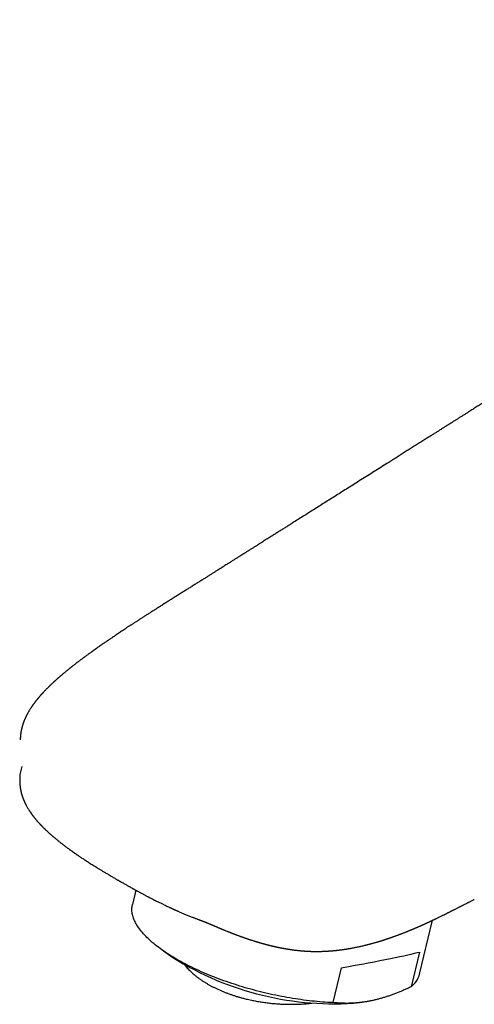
# Model space of a CAD drawing. Header units: millimetres. Extents: x 8 to 616, y 12 to 442.
# Tile 8 of 34: x 460 to 497, y 139 to 219. Entities that reach past the tile are written whole.
import ezdxf

# ---------------------------------------------------------------- set-up
doc = ezdxf.new("R2010")
doc.units = ezdxf.units.MM

msp = doc.modelspace()

# ---------------------------------------------------------------- linework, layer by layer
at = {"color": 7, "linetype": 'Continuous', "lineweight": 30}
for p, q in [((472.047, 172.074), (472.033, 172.065)), ((469.185, 148.572), (468.906, 147.419)), ((496.527, 147.831), (496.528, 147.831)), ((492.106, 141.803), (493.156, 146.143)), ((471.403, 143.669), (472.157, 143.145)), ((492.101, 143.581), (491.42, 140.769)), ((485.112, 139.494), (485.793, 142.307)), ((487.26, 139.49), (487.469, 139.517))]:
    msp.add_line(p, q, dxfattribs=at)
at = {"color": 7, "linetype": 'Continuous', "lineweight": 30, "flags": 128}
msp.add_lwpolyline([(485.112, 139.494), (484.904, 139.503), (484.693, 139.514), (484.481, 139.527), (484.267, 139.542), (484.052, 139.559), (483.836, 139.578), (483.618, 139.599), (483.399, 139.621), (483.179, 139.646), (482.958, 139.672), (482.736, 139.7), (482.514, 139.731), (482.29, 139.762), (482.066, 139.796), (481.841, 139.832), (481.616, 139.869), (481.39, 139.908), (481.164, 139.949), (480.938, 139.992), (480.712, 140.037), (480.485, 140.083), (480.258, 140.131), (480.032, 140.18), (479.806, 140.232), (479.58, 140.285), (479.354, 140.339), (479.129, 140.395), (478.904, 140.453), (478.68, 140.513), (478.457, 140.574), (478.234, 140.636), (478.013, 140.7), (477.792, 140.765), (477.572, 140.832), (477.354, 140.901), (477.136, 140.97), (476.92, 141.042), (476.705, 141.114), (476.492, 141.188), (476.28, 141.263), (476.07, 141.339), (475.861, 141.417), (475.654, 141.496), (475.449, 141.576), (475.246, 141.657), (475.045, 141.739), (474.846, 141.822), (474.649, 141.907), (474.454, 141.992), (474.262, 142.078), (474.072, 142.166), (473.884, 142.254), (473.699, 142.343), (473.517, 142.433), (473.337, 142.524), (473.16, 142.616), (472.985, 142.708), (472.814, 142.801), (472.645, 142.895), (472.48, 142.989), (472.317, 143.084), (472.157, 143.18), (472.001, 143.276), (471.848, 143.373), (471.698, 143.47), (471.552, 143.568), (471.408, 143.666), (471.269, 143.764), (471.132, 143.863), (471, 143.962), (470.871, 144.061), (470.745, 144.16), (470.624, 144.26), (470.506, 144.359), (470.391, 144.459), (470.281, 144.559), (470.174, 144.659), (470.072, 144.759), (469.973, 144.859), (469.879, 144.958), (469.788, 145.058), (469.701, 145.157), (469.619, 145.256), (469.54, 145.355), (469.466, 145.454), (469.396, 145.552), (469.33, 145.65), (469.268, 145.748), (469.211, 145.845), (469.158, 145.942), (469.109, 146.038), (469.065, 146.134), (469.024, 146.229), (468.989, 146.323), (468.957, 146.417), (468.93, 146.51), (468.907, 146.603), (468.889, 146.694), (468.875, 146.785), (468.865, 146.875), (468.86, 146.964), (468.859, 147.053), (468.863, 147.14), (468.871, 147.227), (468.884, 147.312), (468.9, 147.396), (468.906, 147.419)], dxfattribs=at)
at = {"color": 7, "linetype": 'Continuous', "lineweight": 30}
for centre, radius, start, end in [((485.164, 163.856), 24.457, 237.87047, 274.91545), ((490.211, 142.315), 1.963, 308.03783, 344.907)]:
    msp.add_arc(centre, radius, start, end, dxfattribs=at)
msp.add_ellipse((479.802, 141.704), major_axis=(12.78, 2.07), ratio=0.031668, start_param=5.195194, end_param=6.002847, dxfattribs=at)
for points, knots in [([(546.543, 218.897), (546.396, 218.813), (546.107, 218.646), (545.68, 218.398), (545.265, 218.154), (544.861, 217.916), (544.471, 217.683), (544.093, 217.457), (543.728, 217.237), (543.373, 217.022), (543.026, 216.81), (542.686, 216.602), (542.354, 216.398), (542.032, 216.199), (541.72, 216.006), (541.417, 215.818), (541.124, 215.635), (540.86, 215.47), (540.624, 215.323), (540.415, 215.191), (540.212, 215.064), (540.016, 214.941), (539.829, 214.823), (539.648, 214.71), (539.476, 214.601), (539.31, 214.497), (539.141, 214.39), (538.97, 214.282), (538.797, 214.173), (538.634, 214.07), (538.48, 213.973), (538.335, 213.881), (538.205, 213.799), (538.089, 213.726), (537.987, 213.661), (537.891, 213.6), (537.802, 213.544), (537.722, 213.494), (537.648, 213.447), (537.573, 213.399), (537.491, 213.347), (537.401, 213.291), (537.304, 213.23), (537.201, 213.164), (537.089, 213.094), (536.971, 213.019), (536.845, 212.94), (536.713, 212.857), (536.575, 212.769), (536.43, 212.678), (536.278, 212.582), (536.128, 212.488), (535.98, 212.394), (535.836, 212.303), (535.688, 212.21), (535.54, 212.116), (535.393, 212.023), (535.182, 211.891), (534.911, 211.719), (534.591, 211.518), (534.29, 211.327), (534.007, 211.149), (533.73, 210.974), (533.451, 210.798), (533.172, 210.622), (532.893, 210.446), (532.62, 210.273), (532.354, 210.106), (532.096, 209.942), (531.828, 209.774), (531.552, 209.6), (531.268, 209.42), (530.99, 209.244), (530.728, 209.079), (530.481, 208.923), (530.249, 208.777), (530.023, 208.634), (529.801, 208.494), (529.582, 208.356), (529.361, 208.216), (529.135, 208.074), (528.89, 207.92), (528.628, 207.754), (528.346, 207.576), (528.056, 207.393), (527.758, 207.205), (527.452, 207.012), (527.138, 206.813), (526.774, 206.584), (526.364, 206.325), (525.912, 206.04), (525.461, 205.755), (524.874, 205.385), (524.152, 204.929), (523.298, 204.39), (522.451, 203.855), (521.609, 203.324), (520.773, 202.796), (519.893, 202.241), (518.968, 201.657), (518.001, 201.047), (517.037, 200.439), (514.11, 198.592), (510.343, 196.214), (506.743, 193.943), (505.278, 193.019), (504.822, 192.731), (504.366, 192.443), (503.91, 192.155), (503.452, 191.867), (502.992, 191.576), (502.524, 191.282), (502.05, 190.982), (501.567, 190.677), (501.076, 190.368), (500.578, 190.054), (500.093, 189.747), (499.621, 189.45), (499.163, 189.161), (498.763, 188.909), (498.424, 188.695), (498.15, 188.522), (497.879, 188.351), (497.588, 188.167), (497.278, 187.972), (496.951, 187.766), (496.632, 187.565), (496.323, 187.37), (496.049, 187.197), (495.807, 187.045), (495.598, 186.913), (495.428, 186.806), (495.297, 186.723), (495.204, 186.664), (495.111, 186.606), (495.021, 186.548), (494.927, 186.489), (494.832, 186.429), (494.738, 186.37), (494.653, 186.317), (494.578, 186.269), (494.516, 186.23), (494.465, 186.198), (494.425, 186.173), (494.39, 186.15), (494.354, 186.128), (494.311, 186.101), (494.257, 186.067), (494.191, 186.025), (494.115, 185.978), (494.031, 185.924), (493.937, 185.865), (493.834, 185.8), (493.729, 185.734), (493.623, 185.667), (493.517, 185.6), (493.408, 185.531), (493.297, 185.461), (493.185, 185.391), (493.02, 185.286), (492.8, 185.148), (492.507, 184.964), (492.191, 184.764), (491.85, 184.549), (491.516, 184.338), (491.187, 184.131), (490.865, 183.928), (490.538, 183.721), (490.205, 183.512), (489.866, 183.298), (489.454, 183.039), (488.973, 182.735), (488.427, 182.391), (487.889, 182.051), (487.357, 181.717), (486.834, 181.386), (486.327, 181.067), (485.837, 180.758), (485.363, 180.459), (484.896, 180.165), (484.438, 179.876), (483.988, 179.593), (483.549, 179.316), (483.118, 179.045), (482.697, 178.779), (482.286, 178.52), (481.929, 178.295), (481.624, 178.103), (481.366, 177.94), (481.105, 177.776), (480.838, 177.608), (480.564, 177.435), (480.277, 177.255), (479.977, 177.066), (479.664, 176.868), (479.342, 176.666), (479.093, 176.509), (478.919, 176.399), (478.82, 176.337), (478.721, 176.274), (478.621, 176.212), (478.522, 176.149), (478.421, 176.085), (478.321, 176.022), (478.223, 175.961), (478.134, 175.905), (478.054, 175.855), (477.983, 175.81), (477.92, 175.77), (477.867, 175.737), (477.823, 175.709), (477.791, 175.689), (477.77, 175.676), (477.758, 175.668), (477.747, 175.661), (477.736, 175.654), (477.72, 175.644), (477.698, 175.63), (477.661, 175.607), (477.606, 175.572), (477.535, 175.527), (477.456, 175.478), (477.37, 175.424), (477.277, 175.365), (477.178, 175.303), (477.074, 175.237), (476.964, 175.168), (476.847, 175.094), (476.723, 175.016), (476.591, 174.933), (476.45, 174.844), (476.301, 174.751), (476.141, 174.65), (475.97, 174.542), (475.787, 174.427), (475.595, 174.306), (475.394, 174.18), (475.184, 174.047), (474.965, 173.909), (474.737, 173.766), (474.499, 173.616), (474.253, 173.461), (473.997, 173.3), (473.732, 173.134), (473.464, 172.965), (473.192, 172.794), (472.917, 172.621), (472.634, 172.443), (472.343, 172.26), (472.147, 172.136), (472.047, 172.074)], [0, 0, 0, 0, 0.0056, 0.011075, 0.016427, 0.021656, 0.026762, 0.031658, 0.036437, 0.041099, 0.045643, 0.050161, 0.054557, 0.058832, 0.062986, 0.067019, 0.070931, 0.074722, 0.07761, 0.080414, 0.083129, 0.085755, 0.088291, 0.090695, 0.093013, 0.095244, 0.09739, 0.099832, 0.102151, 0.104349, 0.106425, 0.108378, 0.110209, 0.111678, 0.113055, 0.114343, 0.11554, 0.116649, 0.11756, 0.118568, 0.119674, 0.120877, 0.122178, 0.123577, 0.125072, 0.126666, 0.128357, 0.130145, 0.131997, 0.133943, 0.135983, 0.138117, 0.140001, 0.141954, 0.14396, 0.145957, 0.147936, 0.149897, 0.154448, 0.1589, 0.162789, 0.1666, 0.17033, 0.173981, 0.177834, 0.181594, 0.185261, 0.188836, 0.192317, 0.19571, 0.199625, 0.203452, 0.207192, 0.210844, 0.214031, 0.217148, 0.220196, 0.223173, 0.226087, 0.229048, 0.232092, 0.235221, 0.2389, 0.24269, 0.246589, 0.250599, 0.254719, 0.258948, 0.263288, 0.269389, 0.275481, 0.281548, 0.28759, 0.299172, 0.310662, 0.322061, 0.333373, 0.344619, 0.355804, 0.368908, 0.381925, 0.394861, 0.407778, 0.500043, 0.5469, 0.553036, 0.559172, 0.565307, 0.571443, 0.577579, 0.583757, 0.59004, 0.596427, 0.60292, 0.609518, 0.616221, 0.62303, 0.629108, 0.635268, 0.64151, 0.645226, 0.648942, 0.652589, 0.656163, 0.660687, 0.665089, 0.669369, 0.673527, 0.677564, 0.680447, 0.683264, 0.686015, 0.687289, 0.688549, 0.689795, 0.691025, 0.692201, 0.693587, 0.694849, 0.695987, 0.697002, 0.697892, 0.698505, 0.699041, 0.699501, 0.699944, 0.700463, 0.701233, 0.702127, 0.703143, 0.704282, 0.705543, 0.706927, 0.708434, 0.70978, 0.711211, 0.712696, 0.714192, 0.7157, 0.717221, 0.720851, 0.724549, 0.729037, 0.733619, 0.738295, 0.74255, 0.74688, 0.751284, 0.755763, 0.760316, 0.764937, 0.772383, 0.779729, 0.786974, 0.79412, 0.801166, 0.808112, 0.814572, 0.820944, 0.827227, 0.833399, 0.839442, 0.845358, 0.851147, 0.856807, 0.86234, 0.867746, 0.871216, 0.874651, 0.878157, 0.88175, 0.885429, 0.889194, 0.893315, 0.897535, 0.901853, 0.906271, 0.907585, 0.908908, 0.91024, 0.91158, 0.912928, 0.914237, 0.915669, 0.91698, 0.918172, 0.919243, 0.920209, 0.921052, 0.921769, 0.922362, 0.92283, 0.923038, 0.923207, 0.923337, 0.923466, 0.923675, 0.923968, 0.924337, 0.925199, 0.92616, 0.927219, 0.928375, 0.92963, 0.930983, 0.932367, 0.933839, 0.935402, 0.93707, 0.938849, 0.940741, 0.942744, 0.944859, 0.947195, 0.949653, 0.952235, 0.954939, 0.957766, 0.960715, 0.963787, 0.966982, 0.970299, 0.973739, 0.977301, 0.980986, 0.984572, 0.988266, 0.992069, 0.99598, 1, 1, 1, 1]), ([(472.033, 172.065), (471.938, 172.005), (471.752, 171.888), (471.477, 171.714), (471.209, 171.544), (470.948, 171.38), (470.697, 171.22), (470.455, 171.066), (470.221, 170.917), (469.995, 170.773), (469.775, 170.632), (469.561, 170.494), (469.353, 170.36), (469.153, 170.231), (468.96, 170.106), (468.775, 169.985), (468.598, 169.869), (468.426, 169.756), (468.259, 169.646), (468.098, 169.54), (467.945, 169.438), (467.8, 169.342), (467.664, 169.251), (467.535, 169.164), (467.415, 169.083), (467.306, 169.01), (467.208, 168.944), (467.121, 168.884), (467.04, 168.829), (466.966, 168.778), (466.898, 168.732), (466.835, 168.689), (466.759, 168.636), (466.665, 168.572), (466.551, 168.493), (466.429, 168.408), (466.307, 168.323), (466.183, 168.237), (466.086, 168.168), (466.014, 168.117), (465.969, 168.086), (465.93, 168.058), (465.896, 168.034), (465.867, 168.013), (465.843, 167.996), (465.824, 167.982), (465.806, 167.97), (465.783, 167.954), (465.755, 167.933), (465.72, 167.909), (465.682, 167.881), (465.641, 167.852), (465.599, 167.822), (465.542, 167.781), (465.469, 167.729), (465.38, 167.664), (465.284, 167.594), (465.182, 167.52), (465.072, 167.439), (464.955, 167.353), (464.833, 167.263), (464.713, 167.173), (464.594, 167.083), (464.476, 166.994), (464.36, 166.905), (464.245, 166.817), (464.146, 166.74), (464.065, 166.677), (464.004, 166.629), (463.951, 166.587), (463.908, 166.553), (463.874, 166.526), (463.849, 166.506), (463.827, 166.488), (463.801, 166.468), (463.767, 166.44), (463.724, 166.406), (463.674, 166.365), (463.618, 166.32), (463.558, 166.271), (463.497, 166.221), (463.434, 166.169), (463.366, 166.112), (463.293, 166.05), (463.214, 165.984), (463.147, 165.927), (463.093, 165.881), (463.054, 165.847), (463.013, 165.811), (462.972, 165.775), (462.93, 165.739), (462.894, 165.707), (462.865, 165.681), (462.844, 165.663), (462.829, 165.649), (462.815, 165.637), (462.8, 165.624), (462.781, 165.607), (462.756, 165.585), (462.726, 165.557), (462.691, 165.526), (462.654, 165.493), (462.618, 165.459), (462.582, 165.427), (462.548, 165.395), (462.505, 165.355), (462.454, 165.308), (462.396, 165.254), (462.344, 165.205), (462.297, 165.159), (462.253, 165.118), (462.214, 165.079), (462.178, 165.045), (462.143, 165.01), (462.104, 164.972), (462.056, 164.924), (461.999, 164.868), (461.938, 164.805), (461.872, 164.738), (461.804, 164.667), (461.747, 164.607), (461.703, 164.561), (461.676, 164.531), (461.651, 164.504), (461.63, 164.481), (461.613, 164.463), (461.599, 164.448), (461.586, 164.433), (461.57, 164.416), (461.549, 164.393), (461.522, 164.363), (461.491, 164.328), (461.458, 164.29), (461.425, 164.253), (461.392, 164.215), (461.36, 164.178), (461.329, 164.141), (461.299, 164.105), (461.271, 164.072), (461.247, 164.043), (461.227, 164.018), (461.21, 163.997), (461.192, 163.976), (461.172, 163.951), (461.148, 163.921), (461.121, 163.888), (461.091, 163.849), (461.059, 163.807), (461.023, 163.761), (460.99, 163.717), (460.96, 163.678), (460.938, 163.647), (460.921, 163.623), (460.906, 163.603), (460.89, 163.581), (460.871, 163.554), (460.849, 163.524), (460.826, 163.491), (460.801, 163.454), (460.775, 163.417), (460.751, 163.382), (460.731, 163.352), (460.714, 163.326), (460.698, 163.301), (460.679, 163.272), (460.649, 163.226), (460.609, 163.163), (460.562, 163.085), (460.517, 163.009), (460.474, 162.935), (460.442, 162.876), (460.418, 162.833), (460.401, 162.801), (460.383, 162.767), (460.363, 162.728), (460.342, 162.686), (460.321, 162.644), (460.301, 162.604), (460.281, 162.562), (460.261, 162.52), (460.241, 162.475), (460.22, 162.429), (460.198, 162.379), (460.175, 162.324), (460.155, 162.275), (460.138, 162.232), (460.125, 162.2), (460.114, 162.171), (460.105, 162.146), (460.096, 162.122), (460.087, 162.097), (460.076, 162.066), (460.063, 162.029), (460.054, 162.002), (460.049, 161.987)], [0, 0, 0, 0, 0.020031, 0.039544, 0.058539, 0.077015, 0.094972, 0.112102, 0.12873, 0.144855, 0.160478, 0.175901, 0.190799, 0.205173, 0.219022, 0.232347, 0.245145, 0.257418, 0.269713, 0.28143, 0.29257, 0.303131, 0.313114, 0.322519, 0.331345, 0.339592, 0.346504, 0.352948, 0.358925, 0.364435, 0.369476, 0.37405, 0.378389, 0.386384, 0.394908, 0.403959, 0.41354, 0.422409, 0.431688, 0.435393, 0.438755, 0.441709, 0.444253, 0.44654, 0.44835, 0.449683, 0.45081, 0.452475, 0.454718, 0.457361, 0.460293, 0.46337, 0.466593, 0.469961, 0.476338, 0.483179, 0.490485, 0.498256, 0.506491, 0.515955, 0.525355, 0.534691, 0.543962, 0.553169, 0.562312, 0.571391, 0.580329, 0.585811, 0.590689, 0.594961, 0.598626, 0.601068, 0.603085, 0.604708, 0.606437, 0.609375, 0.612864, 0.616906, 0.6215, 0.626647, 0.631366, 0.636533, 0.642165, 0.648263, 0.654827, 0.661858, 0.665101, 0.668434, 0.671859, 0.675374, 0.678981, 0.682486, 0.684728, 0.686483, 0.687752, 0.68875, 0.690001, 0.69153, 0.693762, 0.696404, 0.699457, 0.70278, 0.706004, 0.70911, 0.712097, 0.714966, 0.720593, 0.725697, 0.730279, 0.734607, 0.738503, 0.742079, 0.745337, 0.748274, 0.751715, 0.75615, 0.761621, 0.767414, 0.773504, 0.780003, 0.78694, 0.789824, 0.792638, 0.795076, 0.797129, 0.798795, 0.800056, 0.80121, 0.802735, 0.80464, 0.807406, 0.81068, 0.814048, 0.817386, 0.820693, 0.82397, 0.827217, 0.830431, 0.83339, 0.835923, 0.838028, 0.839706, 0.841356, 0.843525, 0.846211, 0.84915, 0.852132, 0.855989, 0.859917, 0.863843, 0.867227, 0.869954, 0.871635, 0.873143, 0.875003, 0.877235, 0.879791, 0.88257, 0.885568, 0.888788, 0.89181, 0.89427, 0.896163, 0.898142, 0.900463, 0.90312, 0.909486, 0.915754, 0.921883, 0.927817, 0.933293, 0.935766, 0.938093, 0.940702, 0.943781, 0.947177, 0.950456, 0.95359, 0.956566, 0.960129, 0.963281, 0.966743, 0.970595, 0.974718, 0.979218, 0.981779, 0.984278, 0.986462, 0.988329, 0.989904, 0.99171, 0.993994, 0.996756, 1, 1, 1, 1]), ([(460.049, 161.987), (460.043, 161.969), (460.031, 161.935), (460.017, 161.888), (460.005, 161.849), (459.996, 161.818), (459.989, 161.792), (459.982, 161.767), (459.972, 161.73), (459.958, 161.678), (459.944, 161.619), (459.932, 161.566), (459.922, 161.518), (459.912, 161.471), (459.904, 161.425), (459.895, 161.379), (459.888, 161.332), (459.88, 161.285), (459.874, 161.241), (459.869, 161.2), (459.864, 161.16), (459.859, 161.121), (459.855, 161.082), (459.852, 161.047), (459.849, 161.012), (459.847, 160.986), (459.846, 160.966), (459.844, 160.948), (459.843, 160.925), (459.841, 160.892), (459.839, 160.85), (459.837, 160.795), (459.836, 160.755), (459.836, 160.734)], [0, 0, 0, 0, 0.044811, 0.082763, 0.113836, 0.138015, 0.158135, 0.177851, 0.197175, 0.248961, 0.301191, 0.33928, 0.37821, 0.415879, 0.450979, 0.487365, 0.525782, 0.564552, 0.599339, 0.631027, 0.661763, 0.695114, 0.723326, 0.753289, 0.780501, 0.80441, 0.815372, 0.829313, 0.847397, 0.869625, 0.905711, 0.949169, 1, 1, 1, 1]), ([(459.97, 158.566), (459.928, 158.422), (459.843, 158.133), (459.792, 157.782), (459.796, 157.576), (459.797, 157.518)], [0, 0, 0, 0, 0.416188, 0.834772, 1, 1, 1, 1]), ([(459.79, 157.518), (459.79, 157.5), (459.789, 157.462), (459.79, 157.41), (459.791, 157.365), (459.792, 157.324), (459.794, 157.276), (459.797, 157.223), (459.8, 157.167), (459.804, 157.118), (459.808, 157.073), (459.813, 157.028), (459.818, 156.98), (459.824, 156.933), (459.83, 156.89), (459.836, 156.851), (459.842, 156.81), (459.85, 156.763), (459.859, 156.709), (459.87, 156.656), (459.881, 156.602), (459.893, 156.545), (459.907, 156.486), (459.922, 156.426), (459.936, 156.374), (459.948, 156.33), (459.959, 156.292), (459.972, 156.25), (459.985, 156.208), (459.996, 156.172), (460.006, 156.143), (460.013, 156.122), (460.019, 156.104), (460.025, 156.088), (460.031, 156.07), (460.039, 156.048), (460.049, 156.021), (460.061, 155.989), (460.074, 155.953), (460.088, 155.918), (460.101, 155.885), (460.115, 155.85), (460.131, 155.812), (460.149, 155.771), (460.171, 155.721), (460.197, 155.664), (460.227, 155.603), (460.255, 155.545), (460.285, 155.487), (460.317, 155.425), (460.353, 155.359), (460.399, 155.277), (460.455, 155.182), (460.508, 155.096), (460.548, 155.033), (460.574, 154.992), (460.598, 154.955), (460.617, 154.927), (460.63, 154.907), (460.64, 154.893), (460.65, 154.878), (460.663, 154.859), (460.679, 154.836), (460.702, 154.803), (460.73, 154.763), (460.763, 154.717), (460.798, 154.67), (460.834, 154.621), (460.873, 154.569), (460.906, 154.526), (460.935, 154.489), (460.958, 154.459), (460.98, 154.433), (460.998, 154.41), (461.014, 154.39), (461.028, 154.372), (461.044, 154.354), (461.061, 154.333), (461.08, 154.309), (461.105, 154.28), (461.134, 154.245), (461.169, 154.204), (461.21, 154.158), (461.255, 154.106), (461.305, 154.05), (461.35, 154), (461.39, 153.956), (461.422, 153.922), (461.452, 153.89), (461.478, 153.863), (461.498, 153.842), (461.513, 153.826), (461.524, 153.814), (461.536, 153.802), (461.551, 153.786), (461.576, 153.76), (461.61, 153.726), (461.651, 153.684), (461.692, 153.643), (461.732, 153.604), (461.771, 153.565), (461.809, 153.528), (461.856, 153.482), (461.911, 153.43), (461.974, 153.371), (462.033, 153.315), (462.089, 153.264), (462.141, 153.217), (462.188, 153.175), (462.229, 153.138), (462.264, 153.106), (462.293, 153.081), (462.315, 153.061), (462.334, 153.045), (462.356, 153.026), (462.382, 153.003), (462.415, 152.974), (462.455, 152.939), (462.503, 152.899), (462.558, 152.852), (462.62, 152.8), (462.685, 152.745), (462.752, 152.69), (462.828, 152.627), (462.914, 152.557), (463.008, 152.482), (463.1, 152.409), (463.192, 152.337), (463.281, 152.268), (463.364, 152.205), (463.444, 152.144), (463.522, 152.085), (463.595, 152.031), (463.662, 151.981), (463.724, 151.936), (463.785, 151.891), (463.847, 151.846), (463.908, 151.802), (463.965, 151.761), (464.014, 151.726), (464.055, 151.697), (464.088, 151.674), (464.116, 151.654), (464.143, 151.635), (464.169, 151.617), (464.198, 151.596), (464.233, 151.572), (464.276, 151.542), (464.327, 151.506), (464.388, 151.465), (464.458, 151.417), (464.536, 151.363), (464.623, 151.304), (464.72, 151.239), (464.826, 151.169), (464.94, 151.093), (465.064, 151.012), (465.198, 150.925), (465.341, 150.833), (465.493, 150.737), (465.653, 150.636), (465.822, 150.531), (466, 150.42), (466.189, 150.305), (466.389, 150.183), (466.601, 150.056), (466.822, 149.924), (467.054, 149.788), (467.295, 149.646), (467.522, 149.514), (467.669, 149.43), (467.732, 149.393)], [0, 0, 0, 0, 0.004574, 0.009626, 0.013838, 0.017819, 0.021934, 0.027506, 0.032834, 0.037726, 0.041431, 0.045651, 0.050362, 0.054874, 0.058938, 0.062554, 0.065791, 0.070801, 0.075846, 0.080923, 0.086019, 0.091274, 0.09704, 0.102944, 0.108454, 0.11192, 0.115644, 0.119631, 0.123876, 0.127862, 0.130136, 0.132145, 0.133888, 0.135367, 0.136987, 0.13912, 0.141764, 0.144919, 0.148549, 0.152081, 0.155316, 0.158253, 0.162421, 0.166489, 0.170492, 0.177252, 0.183451, 0.189041, 0.194787, 0.201208, 0.2081, 0.215365, 0.226899, 0.238246, 0.242721, 0.247208, 0.251343, 0.254631, 0.256352, 0.25771, 0.259262, 0.261298, 0.263819, 0.266825, 0.272061, 0.27711, 0.281947, 0.2878, 0.293449, 0.299152, 0.302541, 0.305949, 0.309038, 0.311551, 0.313791, 0.315627, 0.317749, 0.320166, 0.322878, 0.325886, 0.330139, 0.334929, 0.340323, 0.34632, 0.352917, 0.360112, 0.364152, 0.368352, 0.372236, 0.375505, 0.378159, 0.379814, 0.38109, 0.382459, 0.384358, 0.386785, 0.391756, 0.396907, 0.401917, 0.406788, 0.411518, 0.41611, 0.420562, 0.428364, 0.435701, 0.442575, 0.44916, 0.455117, 0.460427, 0.465094, 0.469119, 0.472506, 0.47472, 0.476648, 0.479008, 0.481942, 0.485618, 0.4901, 0.495385, 0.501474, 0.508364, 0.515795, 0.523039, 0.530052, 0.540607, 0.550596, 0.560019, 0.570043, 0.57934, 0.587911, 0.595999, 0.604039, 0.61204, 0.618301, 0.624537, 0.63075, 0.63694, 0.643106, 0.649061, 0.653985, 0.657994, 0.661093, 0.663777, 0.666421, 0.668979, 0.67163, 0.67501, 0.679201, 0.684314, 0.690272, 0.697074, 0.704719, 0.713206, 0.722536, 0.732707, 0.743694, 0.755516, 0.768173, 0.781663, 0.795986, 0.810862, 0.826537, 0.843009, 0.860278, 0.878716, 0.897976, 0.918055, 0.938949, 0.960652, 0.983159, 1, 1, 1, 1]), ([(467.731, 149.394), (467.756, 149.379), (467.828, 149.338), (467.944, 149.271), (468.076, 149.195), (468.2, 149.124), (468.317, 149.058), (468.425, 148.996), (468.526, 148.939), (468.619, 148.887), (468.703, 148.839), (468.78, 148.796), (468.848, 148.758), (468.909, 148.724), (468.961, 148.695), (469.005, 148.671), (469.041, 148.651), (469.07, 148.635), (469.093, 148.623), (469.109, 148.613), (469.122, 148.606), (469.137, 148.598), (469.158, 148.587), (469.186, 148.571), (469.222, 148.551), (469.267, 148.527), (469.32, 148.498), (469.381, 148.464), (469.451, 148.426), (469.525, 148.386), (469.604, 148.343), (469.687, 148.299), (469.776, 148.251), (469.87, 148.201), (469.966, 148.15), (470.061, 148.099), (470.154, 148.051), (470.276, 147.987), (470.425, 147.91), (470.599, 147.821), (470.757, 147.74), (470.901, 147.668), (471.031, 147.603), (471.153, 147.543), (471.267, 147.488), (471.373, 147.437), (471.484, 147.383), (471.605, 147.325), (471.741, 147.261), (471.849, 147.211), (471.928, 147.174), (471.977, 147.151), (472.026, 147.129), (472.076, 147.106), (472.125, 147.083), (472.172, 147.062), (472.214, 147.043), (472.249, 147.027), (472.277, 147.015), (472.297, 147.005), (472.316, 146.997), (472.336, 146.988), (472.362, 146.976), (472.395, 146.961), (472.437, 146.943), (472.487, 146.921), (472.544, 146.896), (472.609, 146.867), (472.738, 146.811), (472.93, 146.728), (473.188, 146.62), (473.454, 146.511), (473.666, 146.427), (473.82, 146.366), (473.915, 146.33), (474.009, 146.294), (474.1, 146.259), (474.184, 146.228), (474.26, 146.199), (474.327, 146.174), (474.386, 146.153), (474.436, 146.134), (474.477, 146.119), (474.507, 146.109), (474.522, 146.103), (474.527, 146.102)], [0, 0, 0, 0, 0.012009, 0.034299, 0.055318, 0.075063, 0.09353, 0.110717, 0.126621, 0.14124, 0.154571, 0.166614, 0.177366, 0.186827, 0.194996, 0.201871, 0.207453, 0.21174, 0.215584, 0.21806, 0.219486, 0.221623, 0.224914, 0.229283, 0.234729, 0.241761, 0.250032, 0.259541, 0.27029, 0.28228, 0.294008, 0.306721, 0.320421, 0.335098, 0.34994, 0.364423, 0.378547, 0.392312, 0.419986, 0.446078, 0.470587, 0.49113, 0.510407, 0.528419, 0.545162, 0.560637, 0.574843, 0.593964, 0.613623, 0.63387, 0.640821, 0.647839, 0.654923, 0.662075, 0.669293, 0.67632, 0.682344, 0.687309, 0.691214, 0.694058, 0.696183, 0.69902, 0.702727, 0.707303, 0.713341, 0.720432, 0.728576, 0.737773, 0.748023, 0.78303, 0.818915, 0.855682, 0.893338, 0.906089, 0.91894, 0.931892, 0.944394, 0.955699, 0.965805, 0.974716, 0.982427, 0.988939, 0.994252, 0.998372, 1, 1, 1, 1]), ([(474.77, 146.011), (474.774, 146.01), (474.782, 146.006), (474.798, 146), (474.812, 145.994), (474.826, 145.988), (474.84, 145.981), (474.856, 145.975), (474.869, 145.969), (474.879, 145.965), (474.89, 145.96), (474.903, 145.955), (474.915, 145.949), (474.926, 145.945), (474.938, 145.939), (474.953, 145.933), (474.969, 145.926), (474.983, 145.92), (474.999, 145.913), (475.015, 145.906), (475.031, 145.899), (475.044, 145.894), (475.056, 145.889), (475.066, 145.884), (475.077, 145.88), (475.086, 145.876), (475.094, 145.872), (475.104, 145.868), (475.116, 145.863), (475.131, 145.856), (475.146, 145.85), (475.163, 145.843), (475.182, 145.835), (475.204, 145.825), (475.224, 145.816), (475.243, 145.808), (475.26, 145.801), (475.277, 145.794), (475.294, 145.786), (475.313, 145.778), (475.335, 145.769), (475.358, 145.759), (475.379, 145.75), (475.407, 145.738), (475.446, 145.721), (475.494, 145.701), (475.546, 145.679), (475.6, 145.655), (475.658, 145.631), (475.714, 145.607), (475.773, 145.582), (475.831, 145.558), (475.89, 145.533), (475.946, 145.509), (476.003, 145.486), (476.058, 145.463), (476.11, 145.441), (476.159, 145.421), (476.211, 145.399), (476.269, 145.375), (476.335, 145.349), (476.408, 145.319), (476.479, 145.29), (476.547, 145.262), (476.611, 145.237), (476.677, 145.211), (476.74, 145.186), (476.8, 145.162), (476.856, 145.14), (476.901, 145.122), (476.932, 145.11), (476.951, 145.103), (476.967, 145.097), (476.98, 145.092), (476.994, 145.086), (477.013, 145.079), (477.04, 145.068), (477.08, 145.053), (477.125, 145.036), (477.17, 145.019), (477.208, 145.004), (477.242, 144.991), (477.277, 144.978), (477.321, 144.961), (477.375, 144.941), (477.433, 144.92), (477.498, 144.896), (477.566, 144.871), (477.627, 144.849), (477.678, 144.83), (477.724, 144.814), (477.773, 144.796), (477.82, 144.779), (477.862, 144.765), (477.902, 144.751), (477.942, 144.736), (477.982, 144.723), (478.022, 144.708), (478.065, 144.694), (478.111, 144.678), (478.156, 144.663), (478.195, 144.649), (478.224, 144.639), (478.248, 144.631), (478.27, 144.624), (478.314, 144.61), (478.382, 144.587), (478.476, 144.556), (478.575, 144.524), (478.666, 144.495), (478.742, 144.471), (478.8, 144.453), (478.854, 144.436), (478.908, 144.42), (478.959, 144.404), (479.005, 144.39), (479.047, 144.378), (479.088, 144.366), (479.127, 144.354), (479.166, 144.343), (479.207, 144.331), (479.249, 144.319), (479.294, 144.306), (479.343, 144.292), (479.395, 144.277), (479.448, 144.262), (479.504, 144.247), (479.564, 144.231), (479.626, 144.214), (479.679, 144.2), (479.724, 144.188), (479.768, 144.176), (479.813, 144.165), (479.86, 144.152), (479.912, 144.139), (479.966, 144.126), (480.021, 144.112), (480.073, 144.099), (480.122, 144.088), (480.168, 144.076), (480.213, 144.066), (480.257, 144.056), (480.304, 144.045), (480.356, 144.033), (480.411, 144.02), (480.465, 144.008), (480.519, 143.996), (480.572, 143.985), (480.625, 143.973), (480.672, 143.963), (480.714, 143.955), (480.754, 143.946), (480.792, 143.939), (480.829, 143.931), (480.866, 143.924), (480.907, 143.916), (480.954, 143.907), (481.005, 143.897), (481.055, 143.888), (481.103, 143.879), (481.152, 143.87), (481.204, 143.86), (481.259, 143.851), (481.314, 143.841), (481.369, 143.832), (481.426, 143.823), (481.488, 143.813), (481.551, 143.803), (481.615, 143.793), (481.688, 143.782), (481.766, 143.771), (481.849, 143.759), (481.932, 143.748), (482.019, 143.737), (482.105, 143.727), (482.191, 143.717), (482.276, 143.708), (482.355, 143.699), (482.424, 143.693), (482.49, 143.686), (482.56, 143.68), (482.633, 143.674), (482.706, 143.668), (482.778, 143.663), (482.845, 143.658), (482.907, 143.654), (482.964, 143.651), (483.027, 143.647), (483.101, 143.644), (483.182, 143.64), (483.259, 143.637), (483.326, 143.635), (483.387, 143.633), (483.442, 143.632), (483.495, 143.631), (483.552, 143.63), (483.618, 143.629), (483.689, 143.628), (483.76, 143.628), (483.824, 143.628), (483.879, 143.628), (483.926, 143.629), (483.966, 143.629), (484.002, 143.63), (484.039, 143.63), (484.082, 143.631), (484.131, 143.632), (484.188, 143.634), (484.247, 143.636), (484.306, 143.638), (484.364, 143.64), (484.422, 143.642), (484.481, 143.645), (484.54, 143.648), (484.602, 143.651), (484.665, 143.655), (484.722, 143.659), (484.771, 143.662), (484.815, 143.665), (484.862, 143.668), (484.918, 143.672), (484.983, 143.678), (485.045, 143.683), (485.1, 143.688), (485.146, 143.692), (485.188, 143.696), (485.224, 143.699), (485.257, 143.702), (485.293, 143.706), (485.336, 143.71), (485.384, 143.715), (485.435, 143.721), (485.489, 143.727), (485.542, 143.733), (485.601, 143.74), (485.665, 143.748), (485.744, 143.758), (485.829, 143.769), (485.917, 143.782), (486, 143.794), (486.08, 143.805), (486.159, 143.817), (486.229, 143.829), (486.292, 143.839), (486.346, 143.848), (486.399, 143.857), (486.45, 143.865), (486.495, 143.873), (486.544, 143.882), (486.603, 143.893), (486.678, 143.906), (486.78, 143.926), (486.896, 143.948), (487.032, 143.976), (487.165, 144.004), (487.295, 144.033), (487.424, 144.061), (487.552, 144.091), (487.669, 144.119), (487.761, 144.142), (487.828, 144.158), (487.895, 144.175), (487.965, 144.193), (488.041, 144.213), (488.121, 144.234), (488.204, 144.256), (488.283, 144.278), (488.36, 144.299), (488.433, 144.32), (488.509, 144.341), (488.588, 144.364), (488.671, 144.388), (488.751, 144.412), (488.827, 144.434), (488.901, 144.457), (488.969, 144.478), (489.031, 144.497), (489.086, 144.514), (489.143, 144.532), (489.199, 144.55), (489.249, 144.566), (489.293, 144.58), (489.336, 144.594), (489.383, 144.61), (489.435, 144.627), (489.491, 144.645), (489.548, 144.664), (489.604, 144.683), (489.655, 144.7), (489.697, 144.715), (489.736, 144.728), (489.776, 144.742), (489.822, 144.758), (489.871, 144.775), (489.932, 144.797), (490.001, 144.821), (490.073, 144.847), (490.138, 144.87), (490.202, 144.894), (490.272, 144.919), (490.35, 144.948), (490.423, 144.976), (490.488, 145), (490.541, 145.02), (490.59, 145.039), (490.639, 145.058), (490.708, 145.084), (490.798, 145.119), (490.893, 145.156), (490.977, 145.19), (491.048, 145.218), (491.116, 145.245), (491.183, 145.272), (491.255, 145.302), (491.327, 145.331), (491.396, 145.36), (491.452, 145.383), (491.501, 145.404), (491.545, 145.422), (491.584, 145.438), (491.621, 145.454), (491.658, 145.47), (491.697, 145.486), (491.736, 145.503), (491.781, 145.522), (491.83, 145.543), (491.881, 145.565), (491.931, 145.587), (491.981, 145.608), (492.031, 145.63), (492.079, 145.651), (492.122, 145.67), (492.161, 145.687), (492.198, 145.704), (492.235, 145.72), (492.274, 145.737), (492.314, 145.756), (492.356, 145.774), (492.392, 145.79), (492.424, 145.805), (492.453, 145.818), (492.483, 145.831), (492.516, 145.846), (492.558, 145.866), (492.604, 145.886), (492.651, 145.908), (492.697, 145.929), (492.741, 145.949), (492.779, 145.967), (492.809, 145.981), (492.836, 145.993), (492.865, 146.007), (492.905, 146.025), (492.951, 146.047), (493.002, 146.071), (493.048, 146.092), (493.092, 146.113), (493.138, 146.135), (493.184, 146.157), (493.23, 146.178), (493.271, 146.198), (493.308, 146.215), (493.341, 146.231), (493.374, 146.247), (493.408, 146.263), (493.443, 146.28), (493.495, 146.305), (493.559, 146.336), (493.637, 146.374), (493.712, 146.41), (493.788, 146.447), (493.855, 146.48), (493.923, 146.514), (493.988, 146.545), (494.054, 146.578), (494.112, 146.607), (494.171, 146.636), (494.226, 146.663), (494.281, 146.69), (494.336, 146.718), (494.396, 146.748), (494.459, 146.78), (494.523, 146.812), (494.581, 146.841), (494.638, 146.869), (494.693, 146.897), (494.748, 146.925), (494.801, 146.952), (494.863, 146.983), (494.941, 147.023), (495.033, 147.069), (495.13, 147.118), (495.227, 147.168), (495.31, 147.21), (495.38, 147.246), (495.436, 147.274), (495.489, 147.301), (495.538, 147.326), (495.581, 147.348), (495.623, 147.37), (495.712, 147.415), (495.798, 147.459), (495.881, 147.501), (495.92, 147.521), (495.966, 147.545), (496.022, 147.573), (496.089, 147.607), (496.167, 147.647), (496.254, 147.692), (496.35, 147.74), (496.442, 147.787), (496.502, 147.818), (496.527, 147.831)], [0, 0, 0, 0, 0.003405, 0.006841, 0.009703, 0.011639, 0.014005, 0.016493, 0.018389, 0.019511, 0.02085, 0.022414, 0.024002, 0.025165, 0.026382, 0.028084, 0.029903, 0.031284, 0.032635, 0.03449, 0.036021, 0.037213, 0.038056, 0.039137, 0.040142, 0.040886, 0.041527, 0.04228, 0.043338, 0.044633, 0.046025, 0.047105, 0.048672, 0.050525, 0.052361, 0.053389, 0.05468, 0.056124, 0.057188, 0.058437, 0.060221, 0.061878, 0.063315, 0.064593, 0.067661, 0.070962, 0.074095, 0.077467, 0.081164, 0.084637, 0.087468, 0.091323, 0.094503, 0.097412, 0.100484, 0.103621, 0.10612, 0.108546, 0.111083, 0.113959, 0.117172, 0.120725, 0.124615, 0.12754, 0.13063, 0.133877, 0.136949, 0.139673, 0.142586, 0.144956, 0.146053, 0.146978, 0.147729, 0.148307, 0.148781, 0.149613, 0.15089, 0.152611, 0.155014, 0.157069, 0.158768, 0.160196, 0.161616, 0.163593, 0.166125, 0.168832, 0.171334, 0.174842, 0.177837, 0.179475, 0.181603, 0.183916, 0.185924, 0.187725, 0.189424, 0.191158, 0.192968, 0.194635, 0.196447, 0.198447, 0.200717, 0.202241, 0.203511, 0.204491, 0.20533, 0.206303, 0.210119, 0.214088, 0.218375, 0.222864, 0.225604, 0.228048, 0.230252, 0.232427, 0.234961, 0.236629, 0.238309, 0.240229, 0.241792, 0.243267, 0.245148, 0.24683, 0.248614, 0.250748, 0.252966, 0.255181, 0.257371, 0.25994, 0.26264, 0.264823, 0.26666, 0.268463, 0.27031, 0.272271, 0.274336, 0.276679, 0.278993, 0.281114, 0.283109, 0.285046, 0.286882, 0.28857, 0.290441, 0.292676, 0.294994, 0.297253, 0.299257, 0.301588, 0.303773, 0.305716, 0.307417, 0.308906, 0.310602, 0.312077, 0.31343, 0.315092, 0.317053, 0.319192, 0.321274, 0.323173, 0.325063, 0.327206, 0.329437, 0.331754, 0.333829, 0.336135, 0.338686, 0.341335, 0.343768, 0.346406, 0.350179, 0.353136, 0.356423, 0.360153, 0.363624, 0.366743, 0.370404, 0.373826, 0.376184, 0.378669, 0.381687, 0.384578, 0.387438, 0.390402, 0.393096, 0.395494, 0.397696, 0.399959, 0.403025, 0.40654, 0.409561, 0.412252, 0.414647, 0.416884, 0.41878, 0.421018, 0.423755, 0.426749, 0.429675, 0.432251, 0.434473, 0.436391, 0.437961, 0.439294, 0.440738, 0.442466, 0.444473, 0.446754, 0.449373, 0.45168, 0.453998, 0.456435, 0.458836, 0.461148, 0.463729, 0.466473, 0.468852, 0.470826, 0.472432, 0.474293, 0.476663, 0.479438, 0.48237, 0.484288, 0.486264, 0.488112, 0.489592, 0.490729, 0.492266, 0.494091, 0.496133, 0.498287, 0.500553, 0.502894, 0.504975, 0.507907, 0.511072, 0.514931, 0.518714, 0.522295, 0.525555, 0.528844, 0.532415, 0.534627, 0.536919, 0.539293, 0.54154, 0.543458, 0.545073, 0.547833, 0.551096, 0.554754, 0.561122, 0.566028, 0.572414, 0.578383, 0.583021, 0.589123, 0.595168, 0.598262, 0.601134, 0.604021, 0.607045, 0.610343, 0.613942, 0.617558, 0.621186, 0.624492, 0.62764, 0.630903, 0.634519, 0.638198, 0.641802, 0.645154, 0.648311, 0.651709, 0.654078, 0.656545, 0.65911, 0.661704, 0.663945, 0.665776, 0.66758, 0.669695, 0.672089, 0.674576, 0.677131, 0.679738, 0.682075, 0.683863, 0.685435, 0.687231, 0.689288, 0.691529, 0.693828, 0.697455, 0.70085, 0.703466, 0.706134, 0.709397, 0.71291, 0.716557, 0.719288, 0.721608, 0.723653, 0.725857, 0.728207, 0.732937, 0.737909, 0.741013, 0.744232, 0.74738, 0.750174, 0.75323, 0.757019, 0.75992, 0.762441, 0.764632, 0.766522, 0.768257, 0.769873, 0.771569, 0.773286, 0.775008, 0.776909, 0.779244, 0.781621, 0.78382, 0.785978, 0.788362, 0.790585, 0.792408, 0.794131, 0.795869, 0.797442, 0.799039, 0.801107, 0.802926, 0.804624, 0.80597, 0.807279, 0.808545, 0.809974, 0.811793, 0.814248, 0.816118, 0.81812, 0.8205, 0.822041, 0.823344, 0.82446, 0.825763, 0.827282, 0.829846, 0.832014, 0.834162, 0.836049, 0.838034, 0.840309, 0.842366, 0.844239, 0.845932, 0.847271, 0.848816, 0.850386, 0.851869, 0.85354, 0.857493, 0.860504, 0.864291, 0.867615, 0.870919, 0.87341, 0.876994, 0.879729, 0.882467, 0.885035, 0.887753, 0.890071, 0.892536, 0.895336, 0.898337, 0.901317, 0.904129, 0.906456, 0.90916, 0.911824, 0.914141, 0.916603, 0.920502, 0.92504, 0.929641, 0.93419, 0.938913, 0.941537, 0.944226, 0.947017, 0.949322, 0.951265, 0.95334, 0.955566, 0.96442, 0.966166, 0.968195, 0.970553, 0.973239, 0.976865, 0.980956, 0.985512, 0.990535, 0.996022, 1, 1, 1, 1]), ([(474.526, 146.102), (474.528, 146.101), (474.535, 146.099), (474.546, 146.095), (474.559, 146.09), (474.57, 146.086), (474.58, 146.082), (474.591, 146.079), (474.603, 146.074), (474.616, 146.069), (474.629, 146.065), (474.64, 146.06), (474.654, 146.055), (474.67, 146.05), (474.688, 146.043), (474.706, 146.036), (474.722, 146.03), (474.736, 146.025), (474.747, 146.02), (474.758, 146.016), (474.766, 146.013), (474.774, 146.01), (474.78, 146.007), (474.785, 146.006), (474.787, 146.005), (474.787, 146.005), (474.787, 146.005)], [0, 0, 0, 0, 0.012562, 0.043242, 0.070509, 0.094455, 0.118202, 0.142216, 0.170854, 0.205918, 0.2402, 0.270078, 0.298977, 0.351092, 0.409507, 0.469768, 0.52924, 0.586075, 0.643036, 0.700924, 0.759698, 0.81929, 0.879494, 0.934792, 0.974519, 1, 1, 1, 1]), ([(473.138, 142.527), (473.165, 142.492), (473.228, 142.411), (473.336, 142.286), (473.46, 142.152), (473.592, 142.02), (473.735, 141.886), (473.89, 141.75), (474.057, 141.614), (474.229, 141.482), (474.408, 141.355), (474.594, 141.23), (474.784, 141.11), (474.976, 140.995), (475.171, 140.886), (475.372, 140.779), (475.585, 140.672), (475.81, 140.566), (476.045, 140.462), (476.282, 140.363), (476.523, 140.269), (476.768, 140.179), (477.014, 140.095), (477.259, 140.016), (477.503, 139.943), (477.751, 139.874), (477.986, 139.813), (478.206, 139.759), (478.409, 139.713), (478.611, 139.67), (478.811, 139.63), (479.012, 139.593), (479.21, 139.56), (479.404, 139.529), (479.594, 139.502), (479.785, 139.477), (479.975, 139.454), (480.163, 139.434), (480.351, 139.416), (480.538, 139.401), (480.76, 139.385), (481.016, 139.371), (481.303, 139.361), (481.586, 139.356), (481.865, 139.356), (482.144, 139.361), (482.415, 139.372), (482.679, 139.387), (482.937, 139.406), (483.181, 139.429), (483.338, 139.447), (483.411, 139.456)], [0, 0, 0, 0, 0.016751, 0.038313, 0.059875, 0.081528, 0.103181, 0.126718, 0.150285, 0.173074, 0.195863, 0.21876, 0.241656, 0.263218, 0.28478, 0.306433, 0.328086, 0.351623, 0.37519, 0.397979, 0.420768, 0.443664, 0.466561, 0.488123, 0.509685, 0.531338, 0.552991, 0.570414, 0.587848, 0.604545, 0.621241, 0.637979, 0.654718, 0.670281, 0.685844, 0.701441, 0.717038, 0.732238, 0.747438, 0.762669, 0.777901, 0.801438, 0.825005, 0.847794, 0.870583, 0.893479, 0.916375, 0.937938, 0.9595, 0.981153, 1, 1, 1, 1]), ([(491.42, 140.769), (491.326, 140.725), (491.139, 140.637), (490.858, 140.513), (490.578, 140.394), (490.298, 140.28), (490.019, 140.174), (489.741, 140.073), (489.463, 139.98), (489.187, 139.893), (488.911, 139.813), (488.635, 139.741), (488.359, 139.675), (488.082, 139.617), (487.807, 139.567), (487.531, 139.525), (487.255, 139.49), (486.99, 139.465), (486.739, 139.447), (486.501, 139.437), (486.265, 139.432), (486.031, 139.434), (485.798, 139.441), (485.568, 139.453), (485.339, 139.47), (485.188, 139.486), (485.112, 139.494)], [0, 0, 0, 0, 0.042237, 0.084485, 0.126725, 0.168965, 0.211259, 0.253552, 0.295896, 0.33824, 0.380652, 0.423065, 0.466444, 0.509824, 0.553284, 0.596745, 0.641543, 0.686362, 0.725447, 0.764545, 0.803731, 0.842917, 0.882146, 0.921375, 0.960683, 1, 1, 1, 1])]:
    msp.add_open_spline(points, degree=3, knots=knots, dxfattribs=at)

doc.saveas('drawing.dxf')
